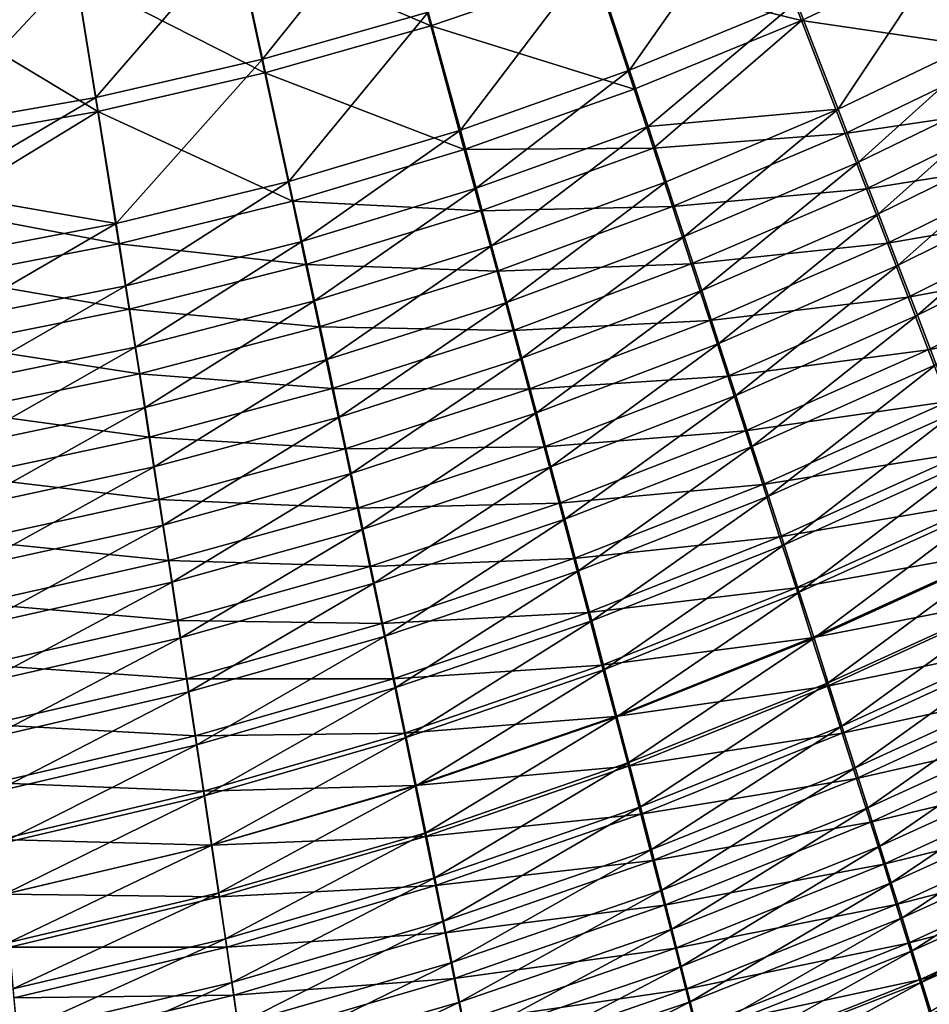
# Model space of a CAD drawing. Header units: metres. Extents: x -900 to 900, y -400 to 400.
# Tile 172 of 253: x 454 to 488, y -267 to -229. Entities that reach past the tile are written whole.
import ezdxf

# ---------------------------------------------------------------- set-up
doc = ezdxf.new("R2010")
doc.units = ezdxf.units.M

msp = doc.modelspace()

# ---------------------------------------------------------------- linework, layer by layer
at = {"layer": 'top'}
for points in [[(467.833038, -224.377823, -490.945984), (461.748871, -226.002289, -491.038086), (462.770905, -230.712494, -490.383026)], [(467.833038, -224.377823, -490.945984), (462.770905, -230.712494, -490.383026), (469.075531, -228.923706, -490.315155)], [(481.476715, -224.367981, -490.180298), (475.316132, -226.807358, -490.247467), (476.742004, -231.135803, -489.282532)], [(481.476715, -224.367981, -490.180298), (476.742004, -231.135803, -489.282532), (483.094116, -228.531937, -489.249817)], [(467.867432, -224.658722, -493.933838), (469.169189, -229.435562, -493.270966), (461.784088, -226.284271, -494.025452)], [(475.420959, -227.310516, -493.204834), (469.169189, -229.435562, -493.270966), (467.867432, -224.658722, -493.933838)], [(481.593872, -224.862442, -493.139069), (483.289215, -229.238678, -492.161194), (475.420959, -227.310516, -493.204834)], [(489.555481, -226.298203, -492.129059), (483.289215, -229.238678, -492.161194), (481.593872, -224.862442, -493.139069)], [(484.676453, -232.620102, -487.981598), (489.337891, -225.608505, -489.214813), (483.094116, -228.531937, -489.249817)], [(489.337891, -225.608505, -489.214813), (484.676453, -232.620102, -487.981598), (491.097595, -229.536926, -487.99057)], [(461.748871, -226.002289, -491.038086), (455.634003, -227.297592, -491.132202), (456.419617, -232.168411, -490.450806)], [(461.748871, -226.002289, -491.038086), (456.419617, -232.168411, -490.450806), (462.770905, -230.712494, -490.383026)], [(461.784088, -226.284271, -494.025452), (462.854584, -231.233292, -493.337128), (455.671936, -227.58139, -494.118988)], [(469.169189, -229.435562, -493.270966), (462.854584, -231.233292, -493.337128), (461.784088, -226.284271, -494.025452)], [(489.555481, -226.298203, -492.129059), (491.40033, -230.42717, -490.842468), (483.289215, -229.238678, -492.161194)], [(475.316132, -226.807358, -490.247467), (469.075531, -228.923706, -490.315155), (470.296661, -233.414719, -489.312408)], [(475.316132, -226.807358, -490.247467), (470.296661, -233.414719, -489.312408), (476.742004, -231.135803, -489.282532)], [(455.634003, -227.297592, -491.132202), (449.511169, -228.259048, -491.228149), (450.041504, -233.28479, -490.518402)], [(455.671936, -227.58139, -494.118988), (456.494568, -232.698608, -493.403076), (449.553864, -228.545639, -494.214294)], [(455.634003, -227.297592, -491.132202), (450.041504, -233.28479, -490.518402), (456.419617, -232.168411, -490.450806)], [(462.854584, -231.233292, -493.337128), (456.494568, -232.698608, -493.403076), (455.671936, -227.58139, -494.118988)], [(475.420959, -227.310516, -493.204834), (476.915222, -231.859253, -492.190765), (469.169189, -229.435562, -493.270966)], [(483.289215, -229.238678, -492.161194), (476.915222, -231.859253, -492.190765), (475.420959, -227.310516, -493.204834)], [(456.494568, -232.698608, -493.403076), (450.108978, -233.825058, -493.468658), (449.553864, -228.545639, -494.214294)], [(483.094116, -228.531937, -489.249817), (476.742004, -231.135803, -489.282532), (477.443207, -233.27121, -488.667877)], [(484.676453, -232.620102, -487.981598), (483.094116, -228.531937, -489.249817), (477.443207, -233.27121, -488.667877)], [(469.075531, -228.923706, -490.315155), (462.770905, -230.712494, -490.383026), (463.773254, -235.363251, -489.33902)], [(469.075531, -228.923706, -490.315155), (463.773254, -235.363251, -489.33902), (470.296661, -233.414719, -489.312408)], [(469.169189, -229.435562, -493.270966), (470.448578, -234.154694, -492.217224), (462.854584, -231.233292, -493.337128)], [(476.915222, -231.859253, -492.190765), (470.448578, -234.154694, -492.217224), (469.169189, -229.435562, -493.270966)], [(476.915222, -231.859253, -492.190765), (483.289215, -229.238678, -492.161194), (477.649994, -234.103317, -491.544861)], [(483.289215, -229.238678, -492.161194), (484.947723, -233.535233, -490.8284), (477.649994, -234.103317, -491.544861)], [(491.40033, -230.42717, -490.842468), (484.947723, -233.535233, -490.8284), (483.289215, -229.238678, -492.161194)], [(491.097595, -229.536926, -487.99057), (484.676453, -232.620102, -487.981598), (485.450989, -234.626877, -487.222382)], [(485.450989, -234.626877, -487.222382), (491.959991, -231.46669, -487.257965), (491.097595, -229.536926, -487.99057)], [(491.40033, -230.42717, -490.842468), (492.304413, -232.455414, -490.07254), (484.947723, -233.535233, -490.8284)], [(462.770905, -230.712494, -490.383026), (456.419617, -232.168411, -490.450806), (457.187592, -236.974808, -489.361969)], [(462.770905, -230.712494, -490.383026), (457.187592, -236.974808, -489.361969), (463.773254, -235.363251, -489.33902)], [(462.854584, -231.233292, -493.337128), (463.904449, -236.119797, -492.240112), (456.494568, -232.698608, -493.403076)], [(470.448578, -234.154694, -492.217224), (463.904449, -236.119797, -492.240112), (462.854584, -231.233292, -493.337128)], [(476.742004, -231.135803, -489.282532), (470.296661, -233.414719, -489.312408), (470.896332, -235.629013, -488.673187)], [(476.742004, -231.135803, -489.282532), (470.896332, -235.629013, -488.673187), (477.443207, -233.27121, -488.667877)], [(486.212952, -236.604828, -486.381409), (491.959991, -231.46669, -487.257965), (485.450989, -234.626877, -487.222382)], [(491.959991, -231.46669, -487.257965), (486.212952, -236.604828, -486.381409), (492.809082, -233.369797, -486.446564)], [(476.915222, -231.859253, -492.190765), (477.649994, -234.103317, -491.544861), (470.448578, -234.154694, -492.217224)], [(456.419617, -232.168411, -490.450806), (450.041504, -233.28479, -490.518402), (450.30127, -235.774231, -490.002808)], [(456.419617, -232.168411, -490.450806), (450.30127, -235.774231, -490.002808), (457.187592, -236.974808, -489.361969)], [(492.304413, -232.455414, -490.07254), (485.759552, -235.644257, -490.030518), (484.947723, -233.535233, -490.8284)], [(492.304413, -232.455414, -490.07254), (493.19458, -234.455643, -489.219788), (485.759552, -235.644257, -490.030518)], [(450.108978, -233.825058, -493.468658), (456.494568, -232.698608, -493.403076), (450.38089, -236.44014, -492.927002)], [(456.494568, -232.698608, -493.403076), (457.298676, -237.748123, -492.259033), (450.38089, -236.44014, -492.927002)], [(463.904449, -236.119797, -492.240112), (457.298676, -237.748123, -492.259033), (456.494568, -232.698608, -493.403076)], [(478.134827, -235.382187, -487.965973), (484.676453, -232.620102, -487.981598), (477.443207, -233.27121, -488.667877)], [(478.815674, -237.464966, -487.177521), (484.676453, -232.620102, -487.981598), (478.134827, -235.382187, -487.965973)], [(484.676453, -232.620102, -487.981598), (478.815674, -237.464966, -487.177521), (485.450989, -234.626877, -487.222382)], [(470.296661, -233.414719, -489.312408), (463.773254, -235.363251, -489.33902), (464.264526, -237.6548, -488.672913)], [(470.296661, -233.414719, -489.312408), (464.264526, -237.6548, -488.672913), (470.896332, -235.629013, -488.673187)], [(477.443207, -233.27121, -488.667877), (470.896332, -235.629013, -488.673187), (471.487183, -237.816818, -487.942902)], [(471.487183, -237.816818, -487.942902), (478.134827, -235.382187, -487.965973), (477.443207, -233.27121, -488.667877)], [(484.947723, -233.535233, -490.8284), (478.374786, -236.321686, -490.80719), (477.649994, -234.103317, -491.544861)], [(484.947723, -233.535233, -490.8284), (485.759552, -235.644257, -490.030518), (478.374786, -236.321686, -490.80719)], [(486.212952, -236.604828, -486.381409), (486.961273, -238.5513, -485.460205), (492.809082, -233.369797, -486.446564)], [(492.809082, -233.369797, -486.446564), (486.961273, -238.5513, -485.460205), (493.643799, -235.24382, -485.55777)], [(470.448578, -234.154694, -492.217224), (471.076843, -236.481445, -491.545502), (463.904449, -236.119797, -492.240112)], [(477.649994, -234.103317, -491.544861), (471.076843, -236.481445, -491.545502), (470.448578, -234.154694, -492.217224)], [(477.649994, -234.103317, -491.544861), (478.374786, -236.321686, -490.80719), (471.076843, -236.481445, -491.545502)], [(485.450989, -234.626877, -487.222382), (478.815674, -237.464966, -487.177521), (479.484741, -239.516525, -486.304016)], [(479.484741, -239.516525, -486.304016), (486.212952, -236.604828, -486.381409), (485.450989, -234.626877, -487.222382)], [(493.19458, -234.455643, -489.219788), (486.558167, -237.722977, -489.146698), (485.759552, -235.644257, -490.030518)], [(493.19458, -234.455643, -489.219788), (494.069641, -236.425262, -488.285767), (486.558167, -237.722977, -489.146698)], [(463.773254, -235.363251, -489.33902), (457.187592, -236.974808, -489.361969), (457.562927, -239.341339, -488.666687)], [(463.773254, -235.363251, -489.33902), (457.562927, -239.341339, -488.666687), (464.264526, -237.6548, -488.672913)], [(472.068115, -239.974075, -487.122437), (478.134827, -235.382187, -487.965973), (471.487183, -237.816818, -487.942902)], [(472.068115, -239.974075, -487.122437), (478.815674, -237.464966, -487.177521), (478.134827, -235.382187, -487.965973)], [(493.643799, -235.24382, -485.55777), (486.961273, -238.5513, -485.460205), (487.695007, -240.463669, -484.460358)], [(494.463074, -237.086319, -484.593079), (493.643799, -235.24382, -485.55777), (487.695007, -240.463669, -484.460358)], [(457.187592, -236.974808, -489.361969), (450.30127, -235.774231, -490.002808), (450.556671, -238.240829, -489.381195)], [(470.896332, -235.629013, -488.673187), (464.264526, -237.6548, -488.672913), (464.747925, -239.917633, -487.911682)], [(470.896332, -235.629013, -488.673187), (464.747925, -239.917633, -487.911682), (471.487183, -237.816818, -487.942902)], [(485.759552, -235.644257, -490.030518), (479.088226, -238.510406, -489.978607), (478.374786, -236.321686, -490.80719)], [(485.759552, -235.644257, -490.030518), (486.558167, -237.722977, -489.146698), (479.088226, -238.510406, -489.978607)], [(463.904449, -236.119797, -492.240112), (464.419037, -238.527481, -491.540161), (457.298676, -237.748123, -492.259033)], [(471.076843, -236.481445, -491.545502), (464.419037, -238.527481, -491.540161), (463.904449, -236.119797, -492.240112)], [(457.298676, -237.748123, -492.259033), (450.648193, -239.031235, -492.273956), (450.38089, -236.44014, -492.927002)], [(471.076843, -236.481445, -491.545502), (471.695831, -238.780334, -490.778076), (464.419037, -238.527481, -491.540161)], [(478.374786, -236.321686, -490.80719), (471.695831, -238.780334, -490.778076), (471.076843, -236.481445, -491.545502)], [(478.374786, -236.321686, -490.80719), (479.088226, -238.510406, -489.978607), (471.695831, -238.780334, -490.778076)], [(494.069641, -236.425262, -488.285767), (487.342499, -239.768585, -488.178589), (486.558167, -237.722977, -489.146698)], [(494.069641, -236.425262, -488.285767), (494.928467, -238.36174, -487.271942), (487.342499, -239.768585, -488.178589)], [(457.187592, -236.974808, -489.361969), (450.556671, -238.240829, -489.381195), (450.807159, -240.679169, -488.654388)], [(457.187592, -236.974808, -489.361969), (450.807159, -240.679169, -488.654388), (457.562927, -239.341339, -488.666687)], [(480.141113, -241.534027, -485.347229), (486.212952, -236.604828, -486.381409), (479.484741, -239.516525, -486.304016)], [(480.141113, -241.534027, -485.347229), (486.961273, -238.5513, -485.460205), (486.212952, -236.604828, -486.381409)], [(494.463074, -237.086319, -484.593079), (487.695007, -240.463669, -484.460358), (488.413116, -242.339294, -483.383392)], [(464.264526, -237.6548, -488.672913), (457.562927, -239.341339, -488.666687), (457.931396, -241.676773, -487.871826)], [(464.264526, -237.6548, -488.672913), (457.931396, -241.676773, -487.871826), (464.747925, -239.917633, -487.911682)], [(472.638275, -242.097534, -486.213379), (478.815674, -237.464966, -487.177521), (472.068115, -239.974075, -487.122437)], [(478.815674, -237.464966, -487.177521), (472.638275, -242.097534, -486.213379), (479.484741, -239.516525, -486.304016)], [(486.558167, -237.722977, -489.146698), (479.789307, -240.66629, -489.060638), (479.088226, -238.510406, -489.978607)], [(486.558167, -237.722977, -489.146698), (487.342499, -239.768585, -488.178589), (479.789307, -240.66629, -489.060638)], [(457.298676, -237.748123, -492.259033), (457.69165, -240.234344, -491.528473), (450.648193, -239.031235, -492.273956)], [(464.419037, -238.527481, -491.540161), (457.69165, -240.234344, -491.528473), (457.298676, -237.748123, -492.259033)], [(471.487183, -237.816818, -487.942902), (464.747925, -239.917633, -487.911682), (465.222412, -242.147369, -487.056244)], [(465.222412, -242.147369, -487.056244), (472.068115, -239.974075, -487.122437), (471.487183, -237.816818, -487.942902)], [(494.928467, -238.36174, -487.271942), (488.111511, -241.778336, -487.127808), (487.342499, -239.768585, -488.178589)], [(494.928467, -238.36174, -487.271942), (495.769958, -240.262466, -486.17984), (488.111511, -241.778336, -487.127808)], [(464.419037, -238.527481, -491.540161), (464.925293, -240.904999, -490.740265), (457.69165, -240.234344, -491.528473)], [(471.695831, -238.780334, -490.778076), (464.925293, -240.904999, -490.740265), (464.419037, -238.527481, -491.540161)], [(471.695831, -238.780334, -490.778076), (472.304443, -241.047134, -489.915863), (464.925293, -240.904999, -490.740265)], [(479.088226, -238.510406, -489.978607), (472.304443, -241.047134, -489.915863), (471.695831, -238.780334, -490.778076)], [(479.088226, -238.510406, -489.978607), (479.789307, -240.66629, -489.060638), (472.304443, -241.047134, -489.915863)], [(486.961273, -238.5513, -485.460205), (480.141113, -241.534027, -485.347229), (480.783844, -243.514618, -484.308777)], [(487.695007, -240.463669, -484.460358), (486.961273, -238.5513, -485.460205), (480.783844, -243.514618, -484.308777)], [(457.69165, -240.234344, -491.528473), (450.910339, -241.592621, -491.510376), (450.648193, -239.031235, -492.273956)], [(457.562927, -239.341339, -488.666687), (450.807159, -240.679169, -488.654388), (451.052124, -243.083817, -487.823242)], [(457.562927, -239.341339, -488.666687), (451.052124, -243.083817, -487.823242), (457.931396, -241.676773, -487.871826)], [(479.484741, -239.516525, -486.304016), (472.638275, -242.097534, -486.213379), (473.196808, -244.184113, -485.21759)], [(473.196808, -244.184113, -485.21759), (480.141113, -241.534027, -485.347229), (479.484741, -239.516525, -486.304016)], [(464.747925, -239.917633, -487.911682), (457.931396, -241.676773, -487.871826), (458.292297, -243.976318, -486.978394)], [(464.747925, -239.917633, -487.911682), (458.292297, -243.976318, -486.978394), (465.222412, -242.147369, -487.056244)], [(465.687286, -244.340485, -486.108398), (472.068115, -239.974075, -487.122437), (465.222412, -242.147369, -487.056244)], [(465.687286, -244.340485, -486.108398), (472.638275, -242.097534, -486.213379), (472.068115, -239.974075, -487.122437)], [(487.342499, -239.768585, -488.178589), (480.477081, -242.786377, -488.055115), (479.789307, -240.66629, -489.060638)], [(487.342499, -239.768585, -488.178589), (488.111511, -241.778336, -487.127808), (480.477081, -242.786377, -488.055115)], [(457.69165, -240.234344, -491.528473), (458.077484, -242.687866, -490.693329), (450.910339, -241.592621, -491.510376)], [(464.925293, -240.904999, -490.740265), (458.077484, -242.687866, -490.693329), (457.69165, -240.234344, -491.528473)], [(488.111511, -241.778336, -487.127808), (495.769958, -240.262466, -486.17984), (488.864136, -243.749435, -485.996002)], [(479.789307, -240.66629, -489.060638), (472.901703, -243.278366, -488.960571), (472.304443, -241.047134, -489.915863)], [(479.789307, -240.66629, -489.060638), (480.477081, -242.786377, -488.055115), (472.901703, -243.278366, -488.960571)], [(481.412079, -245.45546, -483.190369), (487.695007, -240.463669, -484.460358), (480.783844, -243.514618, -484.308777)], [(487.695007, -240.463669, -484.460358), (481.412079, -245.45546, -483.190369), (488.413116, -242.339294, -483.383392)], [(464.925293, -240.904999, -490.740265), (465.422241, -243.247711, -489.84137), (458.077484, -242.687866, -490.693329)], [(472.304443, -241.047134, -489.915863), (465.422241, -243.247711, -489.84137), (464.925293, -240.904999, -490.740265)], [(472.304443, -241.047134, -489.915863), (472.901703, -243.278366, -488.960571), (465.422241, -243.247711, -489.84137)], [(450.910339, -241.592621, -491.510376), (458.077484, -242.687866, -490.693329), (451.166718, -244.118607, -490.637177)], [(457.931396, -241.676773, -487.871826), (451.052124, -243.083817, -487.823242), (451.291046, -245.449631, -486.888824)], [(457.931396, -241.676773, -487.871826), (451.291046, -245.449631, -486.888824), (458.292297, -243.976318, -486.978394)], [(473.74292, -246.230743, -484.136932), (480.141113, -241.534027, -485.347229), (473.196808, -244.184113, -485.21759)], [(480.783844, -243.514618, -484.308777), (480.141113, -241.534027, -485.347229), (473.74292, -246.230743, -484.136932)], [(480.477081, -242.786377, -488.055115), (488.111511, -241.778336, -487.127808), (481.150574, -244.867645, -486.963806)], [(481.150574, -244.867645, -486.963806), (488.111511, -241.778336, -487.127808), (488.864136, -243.749435, -485.996002)], [(465.222412, -242.147369, -487.056244), (458.292297, -243.976318, -486.978394), (458.644989, -246.236206, -485.988373)], [(458.644989, -246.236206, -485.988373), (465.687286, -244.340485, -486.108398), (465.222412, -242.147369, -487.056244)], [(466.141876, -246.493668, -485.070099), (472.638275, -242.097534, -486.213379), (465.687286, -244.340485, -486.108398)], [(472.638275, -242.097534, -486.213379), (466.141876, -246.493668, -485.070099), (473.196808, -244.184113, -485.21759)], [(488.413116, -242.339294, -483.383392), (481.412079, -245.45546, -483.190369), (482.024841, -247.353699, -481.993683)], [(488.413116, -242.339294, -483.383392), (482.024841, -247.353699, -481.993683), (489.114594, -244.175537, -482.230927)], [(451.166718, -244.118607, -490.637177), (458.077484, -242.687866, -490.693329), (458.455322, -245.103683, -489.754608)], [(458.077484, -242.687866, -490.693329), (465.422241, -243.247711, -489.84137), (458.455322, -245.103683, -489.754608)], [(472.901703, -243.278366, -488.960571), (480.477081, -242.786377, -488.055115), (473.486816, -245.470825, -487.914124)], [(473.486816, -245.470825, -487.914124), (480.477081, -242.786377, -488.055115), (481.150574, -244.867645, -486.963806)], [(458.455322, -245.103683, -489.754608), (465.422241, -243.247711, -489.84137), (465.909119, -245.551926, -488.845367)], [(465.422241, -243.247711, -489.84137), (472.901703, -243.278366, -488.960571), (465.909119, -245.551926, -488.845367)], [(465.909119, -245.551926, -488.845367), (472.901703, -243.278366, -488.960571), (473.486816, -245.470825, -487.914124)], [(474.275787, -248.23436, -482.973175), (480.783844, -243.514618, -484.308777), (473.74292, -246.230743, -484.136932)], [(474.275787, -248.23436, -482.973175), (481.412079, -245.45546, -483.190369), (480.783844, -243.514618, -484.308777)], [(458.292297, -243.976318, -486.978394), (451.291046, -245.449631, -486.888824), (451.523529, -247.772491, -485.853302)], [(458.292297, -243.976318, -486.978394), (451.523529, -247.772491, -485.853302), (458.644989, -246.236206, -485.988373)], [(488.864136, -243.749435, -485.996002), (481.808838, -246.907104, -485.788452), (481.150574, -244.867645, -486.963806)], [(489.599304, -245.679123, -484.784821), (481.808838, -246.907104, -485.788452), (488.864136, -243.749435, -485.996002)], [(458.455322, -245.103683, -489.754608), (451.416779, -246.603775, -489.655487), (451.166718, -244.118607, -490.637177)], [(458.988953, -248.452866, -484.903931), (465.687286, -244.340485, -486.108398), (458.644989, -246.236206, -485.988373)], [(458.988953, -248.452866, -484.903931), (466.141876, -246.493668, -485.070099), (465.687286, -244.340485, -486.108398)], [(473.196808, -244.184113, -485.21759), (466.141876, -246.493668, -485.070099), (466.585449, -248.603607, -483.94339)], [(466.585449, -248.603607, -483.94339), (473.74292, -246.230743, -484.136932), (473.196808, -244.184113, -485.21759)], [(482.024841, -247.353699, -481.993683), (482.621216, -249.206497, -480.720428), (489.114594, -244.175537, -482.230927)], [(489.114594, -244.175537, -482.230927), (482.621216, -249.206497, -480.720428), (489.798401, -245.969757, -481.004486)], [(458.824554, -247.477814, -488.714386), (451.416779, -246.603775, -489.655487), (458.455322, -245.103683, -489.754608)], [(465.909119, -245.551926, -488.845367), (458.824554, -247.477814, -488.714386), (458.455322, -245.103683, -489.754608)], [(481.150574, -244.867645, -486.963806), (474.058899, -247.621292, -486.778473), (473.486816, -245.470825, -487.914124)], [(481.808838, -246.907104, -485.788452), (474.058899, -247.621292, -486.778473), (481.150574, -244.867645, -486.963806)], [(466.385162, -247.814148, -487.754333), (458.824554, -247.477814, -488.714386), (465.909119, -245.551926, -488.845367)], [(473.486816, -245.470825, -487.914124), (466.385162, -247.814148, -487.754333), (465.909119, -245.551926, -488.845367)], [(474.058899, -247.621292, -486.778473), (466.385162, -247.814148, -487.754333), (473.486816, -245.470825, -487.914124)], [(474.794617, -250.191895, -481.72821), (481.412079, -245.45546, -483.190369), (474.275787, -248.23436, -482.973175)], [(481.412079, -245.45546, -483.190369), (474.794617, -250.191895, -481.72821), (482.024841, -247.353699, -481.993683)], [(482.450867, -248.901764, -484.530853), (481.808838, -246.907104, -485.788452), (489.599304, -245.679123, -484.784821)], [(482.450867, -248.901764, -484.530853), (489.599304, -245.679123, -484.784821), (490.315948, -247.564606, -483.495911)], [(489.798401, -245.969757, -481.004486), (482.621216, -249.206497, -480.720428), (483.200317, -251.011002, -479.372284)], [(489.798401, -245.969757, -481.004486), (483.200317, -251.011002, -479.372284), (490.463593, -247.719299, -479.705627)], [(458.644989, -246.236206, -485.988373), (451.523529, -247.772491, -485.853302), (451.749207, -250.048599, -484.719086)], [(451.749207, -250.048599, -484.719086), (458.988953, -248.452866, -484.903931), (458.644989, -246.236206, -485.988373)], [(467.017334, -250.667007, -482.730286), (473.74292, -246.230743, -484.136932), (466.585449, -248.603607, -483.94339)], [(467.017334, -250.667007, -482.730286), (474.275787, -248.23436, -482.973175), (473.74292, -246.230743, -484.136932)], [(451.660065, -249.043839, -488.567596), (451.416779, -246.603775, -489.655487), (458.824554, -247.477814, -488.714386)], [(459.323608, -250.622726, -483.727295), (466.141876, -246.493668, -485.070099), (458.988953, -248.452866, -484.903931)], [(466.141876, -246.493668, -485.070099), (459.323608, -250.622726, -483.727295), (466.585449, -248.603607, -483.94339)], [(474.617096, -249.726532, -485.555542), (474.058899, -247.621292, -486.778473), (481.808838, -246.907104, -485.788452)], [(474.617096, -249.726532, -485.555542), (481.808838, -246.907104, -485.788452), (482.450867, -248.901764, -484.530853)], [(474.794617, -250.191895, -481.72821), (475.298553, -252.100281, -480.40387), (482.024841, -247.353699, -481.993683)], [(475.298553, -252.100281, -480.40387), (482.621216, -249.206497, -480.720428), (482.024841, -247.353699, -481.993683)], [(459.184662, -249.806488, -487.574951), (451.660065, -249.043839, -488.567596), (458.824554, -247.477814, -488.714386)], [(466.385162, -247.814148, -487.754333), (459.184662, -249.806488, -487.574951), (458.824554, -247.477814, -488.714386)], [(466.849701, -250.03093, -486.570404), (459.184662, -249.806488, -487.574951), (466.385162, -247.814148, -487.754333)], [(474.058899, -247.621292, -486.778473), (466.849701, -250.03093, -486.570404), (466.385162, -247.814148, -487.754333)], [(466.849701, -250.03093, -486.570404), (474.058899, -247.621292, -486.778473), (474.617096, -249.726532, -485.555542)], [(483.075714, -250.848648, -483.19278), (482.450867, -248.901764, -484.530853), (490.315948, -247.564606, -483.495911)], [(483.075714, -250.848648, -483.19278), (490.315948, -247.564606, -483.495911), (491.013031, -249.403107, -482.13092)], [(490.463593, -247.719299, -479.705627), (483.200317, -251.011002, -479.372284), (483.76123, -252.76445, -477.95105)], [(490.463593, -247.719299, -479.705627), (483.76123, -252.76445, -477.95105), (491.109131, -249.421616, -478.335999)], [(451.967682, -252.274109, -483.488556), (458.988953, -248.452866, -484.903931), (451.749207, -250.048599, -484.719086)], [(451.967682, -252.274109, -483.488556), (459.323608, -250.622726, -483.727295), (458.988953, -248.452866, -484.903931)], [(467.436829, -252.680557, -481.432739), (474.275787, -248.23436, -482.973175), (467.017334, -250.667007, -482.730286)], [(467.436829, -252.680557, -481.432739), (474.794617, -250.191895, -481.72821), (474.275787, -248.23436, -482.973175)], [(466.585449, -248.603607, -483.94339), (459.323608, -250.622726, -483.727295), (459.648438, -252.742233, -482.460602)], [(459.648438, -252.742233, -482.460602), (467.017334, -250.667007, -482.730286), (466.585449, -248.603607, -483.94339)], [(475.160553, -251.78331, -484.247253), (474.617096, -249.726532, -485.555542), (482.450867, -248.901764, -484.530853)], [(475.160553, -251.78331, -484.247253), (482.450867, -248.901764, -484.530853), (483.075714, -250.848648, -483.19278)], [(459.184662, -249.806488, -487.574951), (451.89621, -251.434753, -487.376007), (451.660065, -249.043839, -488.567596)], [(475.298553, -252.100281, -480.40387), (475.786835, -253.956451, -479.001953), (482.621216, -249.206497, -480.720428)], [(482.621216, -249.206497, -480.720428), (475.786835, -253.956451, -479.001953), (483.200317, -251.011002, -479.372284)], [(483.075714, -250.848648, -483.19278), (491.013031, -249.403107, -482.13092), (483.682465, -252.744736, -481.776031)], [(491.013031, -249.403107, -482.13092), (491.689545, -251.191956, -480.691589), (483.682465, -252.744736, -481.776031)], [(491.109131, -249.421616, -478.335999), (483.76123, -252.76445, -477.95105), (484.303162, -254.464386, -476.458984)], [(491.109131, -249.421616, -478.335999), (484.303162, -254.464386, -476.458984), (491.734192, -251.074417, -476.897736)], [(459.535004, -252.085999, -486.338654), (451.89621, -251.434753, -487.376007), (459.184662, -249.806488, -487.574951)], [(466.849701, -250.03093, -486.570404), (459.535004, -252.085999, -486.338654), (459.184662, -249.806488, -487.574951)], [(459.535004, -252.085999, -486.338654), (466.849701, -250.03093, -486.570404), (467.302002, -252.198761, -485.295654)], [(467.302002, -252.198761, -485.295654), (466.849701, -250.03093, -486.570404), (474.617096, -249.726532, -485.555542)], [(467.302002, -252.198761, -485.295654), (474.617096, -249.726532, -485.555542), (475.160553, -251.78331, -484.247253)], [(467.436829, -252.680557, -481.432739), (467.843262, -254.640945, -480.052765), (474.794617, -250.191895, -481.72821)], [(467.843262, -254.640945, -480.052765), (475.298553, -252.100281, -480.40387), (474.794617, -250.191895, -481.72821)], [(451.967682, -252.274109, -483.488556), (452.178619, -254.44519, -482.164154), (459.323608, -250.622726, -483.727295)], [(459.323608, -250.622726, -483.727295), (452.178619, -254.44519, -482.164154), (459.648438, -252.742233, -482.460602)], [(459.962891, -254.807831, -481.106079), (467.017334, -250.667007, -482.730286), (459.648438, -252.742233, -482.460602)], [(459.962891, -254.807831, -481.106079), (467.436829, -252.680557, -481.432739), (467.017334, -250.667007, -482.730286)], [(475.688446, -253.788422, -482.85553), (475.160553, -251.78331, -484.247253), (483.075714, -250.848648, -483.19278)], [(475.688446, -253.788422, -482.85553), (483.075714, -250.848648, -483.19278), (483.682465, -252.744736, -481.776031)], [(483.200317, -251.011002, -479.372284), (475.786835, -253.956451, -479.001953), (476.258667, -255.757416, -477.524445)], [(483.200317, -251.011002, -479.372284), (476.258667, -255.757416, -477.524445), (483.76123, -252.76445, -477.95105)], [(491.689545, -251.191956, -480.691589), (484.270111, -254.587143, -480.28244), (483.682465, -252.744736, -481.776031)], [(484.270111, -254.587143, -480.28244), (491.689545, -251.191956, -480.691589), (492.344543, -252.928711, -479.180084)], [(491.734192, -251.074417, -476.897736), (484.303162, -254.464386, -476.458984), (484.825409, -256.108459, -474.898468)], [(491.734192, -251.074417, -476.897736), (484.825409, -256.108459, -474.898468), (492.337921, -252.675491, -475.393005)], [(452.124847, -253.772491, -486.083252), (451.89621, -251.434753, -487.376007), (459.535004, -252.085999, -486.338654)], [(467.741272, -254.314209, -483.93219), (467.302002, -252.198761, -485.295654), (475.160553, -251.78331, -484.247253)], [(467.741272, -254.314209, -483.93219), (475.160553, -251.78331, -484.247253), (475.688446, -253.788422, -482.85553)], [(452.124847, -253.772491, -486.083252), (459.535004, -252.085999, -486.338654), (459.875061, -254.312576, -485.007721)], [(459.875061, -254.312576, -485.007721), (459.535004, -252.085999, -486.338654), (467.302002, -252.198761, -485.295654)], [(459.875061, -254.312576, -485.007721), (467.302002, -252.198761, -485.295654), (467.741272, -254.314209, -483.93219)], [(467.843262, -254.640945, -480.052765), (468.235931, -256.544891, -478.592407), (475.298553, -252.100281, -480.40387)], [(468.235931, -256.544891, -478.592407), (475.786835, -253.956451, -479.001953), (475.298553, -252.100281, -480.40387)], [(459.962891, -254.807831, -481.106079), (460.266418, -256.815948, -479.665894), (467.436829, -252.680557, -481.432739)], [(460.266418, -256.815948, -479.665894), (467.843262, -254.640945, -480.052765), (467.436829, -252.680557, -481.432739)], [(492.337921, -252.675491, -475.393005), (484.825409, -256.108459, -474.898468), (485.327179, -257.694275, -473.271851)], [(485.327179, -257.694275, -473.271851), (492.919495, -254.222595, -473.824005), (492.337921, -252.675491, -475.393005)], [(459.648438, -252.742233, -482.460602), (452.178619, -254.44519, -482.164154), (452.381653, -256.558014, -480.74826)], [(452.381653, -256.558014, -480.74826), (459.962891, -254.807831, -481.106079), (459.648438, -252.742233, -482.460602)], [(475.688446, -253.788422, -482.85553), (483.682465, -252.744736, -481.776031), (476.19989, -255.738632, -481.382324)], [(483.682465, -252.744736, -481.776031), (484.270111, -254.587143, -480.28244), (476.19989, -255.738632, -481.382324)], [(483.76123, -252.76445, -477.95105), (476.258667, -255.757416, -477.524445), (476.713318, -257.50058, -475.973785)], [(483.76123, -252.76445, -477.95105), (476.713318, -257.50058, -475.973785), (484.303162, -254.464386, -476.458984)], [(484.270111, -254.587143, -480.28244), (492.344543, -252.928711, -479.180084), (484.83786, -256.373291, -478.714447)], [(484.83786, -256.373291, -478.714447), (492.344543, -252.928711, -479.180084), (492.977173, -254.611069, -477.598755)], [(452.345551, -256.05304, -484.691833), (452.124847, -253.772491, -486.083252), (459.875061, -254.312576, -485.007721)], [(468.16687, -256.373779, -482.482147), (467.741272, -254.314209, -483.93219), (475.688446, -253.788422, -482.85553)], [(468.16687, -256.373779, -482.482147), (475.688446, -253.788422, -482.85553), (476.19989, -255.738632, -481.382324)], [(468.235931, -256.544891, -478.592407), (468.614166, -258.38916, -477.053741), (475.786835, -253.956451, -479.001953)], [(475.786835, -253.956451, -479.001953), (468.614166, -258.38916, -477.053741), (476.258667, -255.757416, -477.524445)], [(485.807739, -259.219482, -471.581543), (492.919495, -254.222595, -473.824005), (485.327179, -257.694275, -473.271851)], [(492.919495, -254.222595, -473.824005), (485.807739, -259.219482, -471.581543), (493.478088, -255.713547, -472.192932)], [(452.345551, -256.05304, -484.691833), (459.875061, -254.312576, -485.007721), (460.204224, -256.482483, -483.584534)], [(460.204224, -256.482483, -483.584534), (459.875061, -254.312576, -485.007721), (467.741272, -254.314209, -483.93219)], [(460.204224, -256.482483, -483.584534), (467.741272, -254.314209, -483.93219), (468.16687, -256.373779, -482.482147)], [(476.19989, -255.738632, -481.382324), (484.270111, -254.587143, -480.28244), (476.694061, -257.630798, -479.829681)], [(476.694061, -257.630798, -479.829681), (484.270111, -254.587143, -480.28244), (484.83786, -256.373291, -478.714447)], [(484.303162, -254.464386, -476.458984), (476.713318, -257.50058, -475.973785), (477.150177, -259.18338, -474.352539)], [(484.303162, -254.464386, -476.458984), (477.150177, -259.18338, -474.352539), (484.825409, -256.108459, -474.898468)], [(452.381653, -256.558014, -480.74826), (452.576355, -258.608734, -479.243317), (459.962891, -254.807831, -481.106079)], [(452.576355, -258.608734, -479.243317), (460.266418, -256.815948, -479.665894), (459.962891, -254.807831, -481.106079)], [(460.266418, -256.815948, -479.665894), (460.558502, -258.763062, -478.142273), (467.843262, -254.640945, -480.052765)], [(460.558502, -258.763062, -478.142273), (468.235931, -256.544891, -478.592407), (467.843262, -254.640945, -480.052765)], [(484.83786, -256.373291, -478.714447), (492.977173, -254.611069, -477.598755), (485.384979, -258.100677, -477.074524)], [(485.384979, -258.100677, -477.074524), (492.977173, -254.611069, -477.598755), (493.586578, -256.236694, -475.94989)], [(493.478088, -255.713547, -472.192932), (485.807739, -259.219482, -471.581543), (486.266357, -260.681702, -469.829834)], [(493.478088, -255.713547, -472.192932), (486.266357, -260.681702, -469.829834), (494.012848, -257.146088, -470.501953)], [(452.557983, -258.272369, -483.204346), (452.345551, -256.05304, -484.691833), (460.204224, -256.482483, -483.584534)], [(468.16687, -256.373779, -482.482147), (476.19989, -255.738632, -481.382324), (468.578033, -258.373962, -480.947601)], [(468.578033, -258.373962, -480.947601), (476.19989, -255.738632, -481.382324), (476.694061, -257.630798, -479.829681)], [(476.258667, -255.757416, -477.524445), (468.614166, -258.38916, -477.053741), (468.977386, -260.170929, -475.439484)], [(476.258667, -255.757416, -477.524445), (468.977386, -260.170929, -475.439484), (476.713318, -257.50058, -475.973785)], [(460.521942, -258.59201, -482.07135), (460.204224, -256.482483, -483.584534), (468.16687, -256.373779, -482.482147)], [(460.521942, -258.59201, -482.07135), (468.16687, -256.373779, -482.482147), (468.578033, -258.373962, -480.947601)], [(476.694061, -257.630798, -479.829681), (484.83786, -256.373291, -478.714447), (477.170227, -259.462158, -478.200165)], [(484.825409, -256.108459, -474.898468), (477.150177, -259.18338, -474.352539), (477.568604, -260.803314, -472.663269)], [(477.170227, -259.462158, -478.200165), (484.83786, -256.373291, -478.714447), (485.384979, -258.100677, -477.074524)], [(484.825409, -256.108459, -474.898468), (477.568604, -260.803314, -472.663269), (485.327179, -257.694275, -473.271851)], [(485.910614, -259.766815, -475.365143), (485.384979, -258.100677, -477.074524), (493.586578, -256.236694, -475.94989)], [(485.910614, -259.766815, -475.365143), (493.586578, -256.236694, -475.94989), (494.171844, -257.803223, -474.235779)], [(452.557983, -258.272369, -483.204346), (460.204224, -256.482483, -483.584534), (460.521942, -258.59201, -482.07135)], [(452.576355, -258.608734, -479.243317), (452.762421, -260.593567, -477.651703), (460.266418, -256.815948, -479.665894)], [(452.762421, -260.593567, -477.651703), (460.558502, -258.763062, -478.142273), (460.266418, -256.815948, -479.665894)], [(460.558502, -258.763062, -478.142273), (460.838562, -260.64566, -476.537537), (468.235931, -256.544891, -478.592407)], [(460.838562, -260.64566, -476.537537), (468.614166, -258.38916, -477.053741), (468.235931, -256.544891, -478.592407)], [(494.012848, -257.146088, -470.501953), (486.266357, -260.681702, -469.829834), (486.70224, -262.078552, -468.019196)], [(494.012848, -257.146088, -470.501953), (486.70224, -262.078552, -468.019196), (494.522949, -258.518066, -468.753296)], [(476.713318, -257.50058, -475.973785), (468.977386, -260.170929, -475.439484), (469.325104, -261.887573, -473.752411)], [(476.713318, -257.50058, -475.973785), (469.325104, -261.887573, -473.752411), (477.150177, -259.18338, -474.352539)], [(468.578033, -258.373962, -480.947601), (476.694061, -257.630798, -479.829681), (468.97406, -260.311432, -479.33078)], [(468.97406, -260.311432, -479.33078), (476.694061, -257.630798, -479.829681), (477.170227, -259.462158, -478.200165)], [(485.327179, -257.694275, -473.271851), (477.568604, -260.803314, -472.663269), (477.967896, -262.357849, -470.9086)], [(477.967896, -262.357849, -470.9086), (485.807739, -259.219482, -471.581543), (485.327179, -257.694275, -473.271851)], [(486.414001, -261.369202, -473.588837), (485.910614, -259.766815, -475.365143), (494.171844, -257.803223, -474.235779)], [(494.171844, -257.803223, -474.235779), (494.732147, -259.30838, -472.458771), (486.414001, -261.369202, -473.588837)], [(452.761688, -260.426453, -481.62326), (452.557983, -258.272369, -483.204346), (460.521942, -258.59201, -482.07135)], [(485.384979, -258.100677, -477.074524), (477.627777, -261.230103, -476.49649), (477.170227, -259.462158, -478.200165)], [(477.627777, -261.230103, -476.49649), (485.384979, -258.100677, -477.074524), (485.910614, -259.766815, -475.365143)], [(452.761688, -260.426453, -481.62326), (460.521942, -258.59201, -482.07135), (460.827637, -260.63739, -480.47049)], [(460.521942, -258.59201, -482.07135), (468.578033, -258.373962, -480.947601), (460.827637, -260.63739, -480.47049)], [(460.827637, -260.63739, -480.47049), (468.578033, -258.373962, -480.947601), (468.97406, -260.311432, -479.33078)], [(468.614166, -258.38916, -477.053741), (460.838562, -260.64566, -476.537537), (461.106201, -262.460815, -474.854584)], [(468.614166, -258.38916, -477.053741), (461.106201, -262.460815, -474.854584), (468.977386, -260.170929, -475.439484)], [(494.522949, -258.518066, -468.753296), (486.70224, -262.078552, -468.019196), (487.114685, -263.407715, -466.151917)], [(487.114685, -263.407715, -466.151917), (495.007568, -259.827209, -466.949127), (494.522949, -258.518066, -468.753296)], [(452.762421, -260.593567, -477.651703), (452.939453, -262.508759, -475.975952), (460.558502, -258.763062, -478.142273)], [(452.939453, -262.508759, -475.975952), (460.838562, -260.64566, -476.537537), (460.558502, -258.763062, -478.142273)], [(477.170227, -259.462158, -478.200165), (469.35437, -262.183258, -477.634552), (468.97406, -260.311432, -479.33078)], [(477.150177, -259.18338, -474.352539), (469.325104, -261.887573, -473.752411), (469.656708, -263.536346, -471.995331)], [(477.170227, -259.462158, -478.200165), (477.627777, -261.230103, -476.49649), (469.35437, -262.183258, -477.634552)], [(477.150177, -259.18338, -474.352539), (469.656708, -263.536346, -471.995331), (477.568604, -260.803314, -472.663269)], [(478.347412, -263.844452, -469.091064), (485.807739, -259.219482, -471.581543), (477.967896, -262.357849, -470.9086)], [(485.807739, -259.219482, -471.581543), (478.347412, -263.844452, -469.091064), (486.266357, -260.681702, -469.829834)], [(494.732147, -259.30838, -472.458771), (486.894348, -262.905365, -471.748047), (486.414001, -261.369202, -473.588837)], [(494.732147, -259.30838, -472.458771), (495.266541, -260.749786, -470.621124), (486.894348, -262.905365, -471.748047)], [(478.065948, -262.931915, -474.721375), (477.627777, -261.230103, -476.49649), (485.910614, -259.766815, -475.365143)], [(478.065948, -262.931915, -474.721375), (485.910614, -259.766815, -475.365143), (486.414001, -261.369202, -473.588837)], [(487.50293, -264.66687, -464.230652), (495.007568, -259.827209, -466.949127), (487.114685, -263.407715, -466.151917)], [(495.007568, -259.827209, -466.949127), (487.50293, -264.66687, -464.230652), (495.465881, -261.071411, -465.091858)], [(468.977386, -260.170929, -475.439484), (461.106201, -262.460815, -474.854584), (461.360962, -264.205658, -473.096497)], [(468.977386, -260.170929, -475.439484), (461.360962, -264.205658, -473.096497), (469.325104, -261.887573, -473.752411)], [(460.827637, -260.63739, -480.47049), (452.956329, -262.511292, -479.951141), (452.761688, -260.426453, -481.62326)], [(468.97406, -260.311432, -479.33078), (461.120789, -262.61496, -478.784393), (460.827637, -260.63739, -480.47049)], [(469.35437, -262.183258, -477.634552), (461.120789, -262.61496, -478.784393), (468.97406, -260.311432, -479.33078)], [(452.939453, -262.508759, -475.975952), (453.107208, -264.351135, -474.21933), (460.838562, -260.64566, -476.537537)], [(461.120789, -262.61496, -478.784393), (452.956329, -262.511292, -479.951141), (460.827637, -260.63739, -480.47049)], [(460.838562, -260.64566, -476.537537), (453.107208, -264.351135, -474.21933), (461.106201, -262.460815, -474.854584)], [(477.568604, -260.803314, -472.663269), (469.656708, -263.536346, -471.995331), (469.97168, -265.114563, -470.171021)], [(477.568604, -260.803314, -472.663269), (469.97168, -265.114563, -470.171021), (477.967896, -262.357849, -470.9086)], [(486.266357, -260.681702, -469.829834), (478.347412, -263.844452, -469.091064), (478.706543, -265.260559, -467.213226)], [(486.266357, -260.681702, -469.829834), (478.706543, -265.260559, -467.213226), (486.70224, -262.078552, -468.019196)], [(495.266541, -260.749786, -470.621124), (487.350891, -264.372803, -469.845306), (486.894348, -262.905365, -471.748047)], [(495.774231, -262.125153, -468.725159), (487.350891, -264.372803, -469.845306), (495.266541, -260.749786, -470.621124)], [(477.627777, -261.230103, -476.49649), (469.718384, -263.986572, -475.861816), (469.35437, -262.183258, -477.634552)], [(469.718384, -263.986572, -475.861816), (477.627777, -261.230103, -476.49649), (478.065948, -262.931915, -474.721375)], [(495.465881, -261.071411, -465.091858), (487.50293, -264.66687, -464.230652), (487.866486, -265.854248, -462.258942)], [(495.465881, -261.071411, -465.091858), (487.866486, -265.854248, -462.258942), (495.897308, -262.248932, -463.184845)], [(478.48407, -264.564972, -472.877502), (478.065948, -262.931915, -474.721375), (486.414001, -261.369202, -473.588837)], [(486.414001, -261.369202, -473.588837), (486.894348, -262.905365, -471.748047), (478.48407, -264.564972, -472.877502)], [(469.325104, -261.887573, -473.752411), (461.360962, -264.205658, -473.096497), (461.602509, -265.877258, -471.266296)], [(469.325104, -261.887573, -473.752411), (461.602509, -265.877258, -471.266296), (469.656708, -263.536346, -471.995331)], [(486.70224, -262.078552, -468.019196), (478.706543, -265.260559, -467.213226), (479.044586, -266.603699, -465.277679)], [(486.70224, -262.078552, -468.019196), (479.044586, -266.603699, -465.277679), (487.114685, -263.407715, -466.151917)], [(461.106201, -262.460815, -474.854584), (453.107208, -264.351135, -474.21933), (453.265381, -266.117676, -472.385132)], [(461.106201, -262.460815, -474.854584), (453.265381, -266.117676, -472.385132), (461.360962, -264.205658, -473.096497)], [(469.35437, -262.183258, -477.634552), (461.400879, -264.521667, -477.016144), (461.120789, -262.61496, -478.784393)], [(469.35437, -262.183258, -477.634552), (469.718384, -263.986572, -475.861816), (461.400879, -264.521667, -477.016144)], [(477.967896, -262.357849, -470.9086), (469.97168, -265.114563, -470.171021), (470.26947, -266.619537, -468.282349)], [(470.26947, -266.619537, -468.282349), (478.347412, -263.844452, -469.091064), (477.967896, -262.357849, -470.9086)], [(495.774231, -262.125153, -468.725159), (487.782837, -265.769043, -467.883087), (487.350891, -264.372803, -469.845306)], [(495.774231, -262.125153, -468.725159), (496.254333, -263.43222, -466.773468), (487.782837, -265.769043, -467.883087)], [(495.897308, -262.248932, -463.184845), (487.866486, -265.854248, -462.258942), (488.204803, -266.968109, -460.24057)], [(461.120789, -262.61496, -478.784393), (453.141541, -264.522949, -478.190674), (452.956329, -262.511292, -479.951141)], [(461.400879, -264.521667, -477.016144), (453.141541, -264.522949, -478.190674), (461.120789, -262.61496, -478.784393)], [(470.065552, -265.718536, -474.015533), (469.718384, -263.986572, -475.861816), (478.065948, -262.931915, -474.721375)], [(470.065552, -265.718536, -474.015533), (478.065948, -262.931915, -474.721375), (478.48407, -264.564972, -472.877502)], [(486.894348, -262.905365, -471.748047), (478.8815, -266.126617, -470.96759), (478.48407, -264.564972, -472.877502)], [(487.350891, -264.372803, -469.845306), (478.8815, -266.126617, -470.96759), (486.894348, -262.905365, -471.748047)], [(469.656708, -263.536346, -471.995331), (461.602509, -265.877258, -471.266296), (461.830322, -267.472809, -469.367096)], [(469.656708, -263.536346, -471.995331), (461.830322, -267.472809, -469.367096), (469.97168, -265.114563, -470.171021)], [(487.114685, -263.407715, -466.151917), (479.044586, -266.603699, -465.277679), (479.360931, -267.871429, -463.287262)], [(479.360931, -267.871429, -463.287262), (487.50293, -264.66687, -464.230652), (487.114685, -263.407715, -466.151917)], [(496.254333, -263.43222, -466.773468), (488.189423, -267.091675, -465.864136), (487.782837, -265.769043, -467.883087)], [(470.549561, -268.048584, -466.332031), (478.347412, -263.844452, -469.091064), (470.26947, -266.619537, -468.282349)], [(478.347412, -263.844452, -469.091064), (470.549561, -268.048584, -466.332031), (478.706543, -265.260559, -467.213226)], [(461.360962, -264.205658, -473.096497), (453.265381, -266.117676, -472.385132), (453.413696, -267.805359, -470.476746)], [(461.360962, -264.205658, -473.096497), (453.413696, -267.805359, -470.476746), (461.602509, -265.877258, -471.266296)], [(469.718384, -263.986572, -475.861816), (461.667511, -266.354431, -475.168915), (461.400879, -264.521667, -477.016144)], [(461.667511, -266.354431, -475.168915), (469.718384, -263.986572, -475.861816), (470.065552, -265.718536, -474.015533)], [(453.316986, -266.458099, -476.345215), (453.141541, -264.522949, -478.190674), (461.400879, -264.521667, -477.016144)], [(461.400879, -264.521667, -477.016144), (461.667511, -266.354431, -475.168915), (453.316986, -266.458099, -476.345215)], [(470.395264, -267.376343, -472.098633), (470.065552, -265.718536, -474.015533), (478.48407, -264.564972, -472.877502)], [(478.48407, -264.564972, -472.877502), (478.8815, -266.126617, -470.96759), (470.395264, -267.376343, -472.098633)], [(487.350891, -264.372803, -469.845306), (479.257507, -267.614166, -468.994324), (478.8815, -266.126617, -470.96759)], [(487.782837, -265.769043, -467.883087), (479.257507, -267.614166, -468.994324), (487.350891, -264.372803, -469.845306)], [(479.655151, -269.06192, -461.245758), (487.50293, -264.66687, -464.230652), (479.360931, -267.871429, -463.287262)], [(487.50293, -264.66687, -464.230652), (479.655151, -269.06192, -461.245758), (487.866486, -265.854248, -462.258942)], [(469.97168, -265.114563, -470.171021), (461.830322, -267.472809, -469.367096), (462.044067, -268.989441, -467.401947)], [(469.97168, -265.114563, -470.171021), (462.044067, -268.989441, -467.401947), (470.26947, -266.619537, -468.282349)], [(478.706543, -265.260559, -467.213226), (470.549561, -268.048584, -466.332031), (470.811371, -269.398956, -464.322906)], [(478.706543, -265.260559, -467.213226), (470.811371, -269.398956, -464.322906), (479.044586, -266.603699, -465.277679)], [(461.920258, -268.110291, -473.246002), (461.667511, -266.354431, -475.168915), (470.065552, -265.718536, -474.015533)], [(461.920258, -268.110291, -473.246002), (470.065552, -265.718536, -474.015533), (470.395264, -267.376343, -472.098633)], [(487.782837, -265.769043, -467.883087), (479.61142, -269.024963, -466.960449), (479.257507, -267.614166, -468.994324)], [(487.782837, -265.769043, -467.883087), (488.189423, -267.091675, -465.864136), (479.61142, -269.024963, -466.960449)], [(461.602509, -265.877258, -471.266296), (453.413696, -267.805359, -470.476746), (453.55191, -269.411072, -468.497498)], [(461.602509, -265.877258, -471.266296), (453.55191, -269.411072, -468.497498), (461.830322, -267.472809, -469.367096)], [(478.8815, -266.126617, -470.96759), (470.70697, -268.957153, -470.114075), (470.395264, -267.376343, -472.098633)], [(479.257507, -267.614166, -468.994324), (470.70697, -268.957153, -470.114075), (478.8815, -266.126617, -470.96759)], [(487.866486, -265.854248, -462.258942), (479.655151, -269.06192, -461.245758), (479.926819, -270.17337, -459.157288)], [(487.866486, -265.854248, -462.258942), (479.926819, -270.17337, -459.157288), (488.204803, -266.968109, -460.24057)], [(461.667511, -266.354431, -475.168915), (453.482391, -268.313568, -474.418274), (453.316986, -266.458099, -476.345215)], [(453.482391, -268.313568, -474.418274), (461.667511, -266.354431, -475.168915), (461.920258, -268.110291, -473.246002)], [(470.26947, -266.619537, -468.282349), (462.044067, -268.989441, -467.401947), (462.243286, -270.424255, -465.373871)], [(462.243286, -270.424255, -465.373871), (470.549561, -268.048584, -466.332031), (470.26947, -266.619537, -468.282349)], [(479.044586, -266.603699, -465.277679), (470.811371, -269.398956, -464.322906), (471.054413, -270.668121, -462.258087)], [(479.044586, -266.603699, -465.277679), (471.054413, -270.668121, -462.258087), (479.360931, -267.871429, -463.287262)]]:
    msp.add_3dface(points, dxfattribs=at)

doc.saveas('drawing.dxf')
